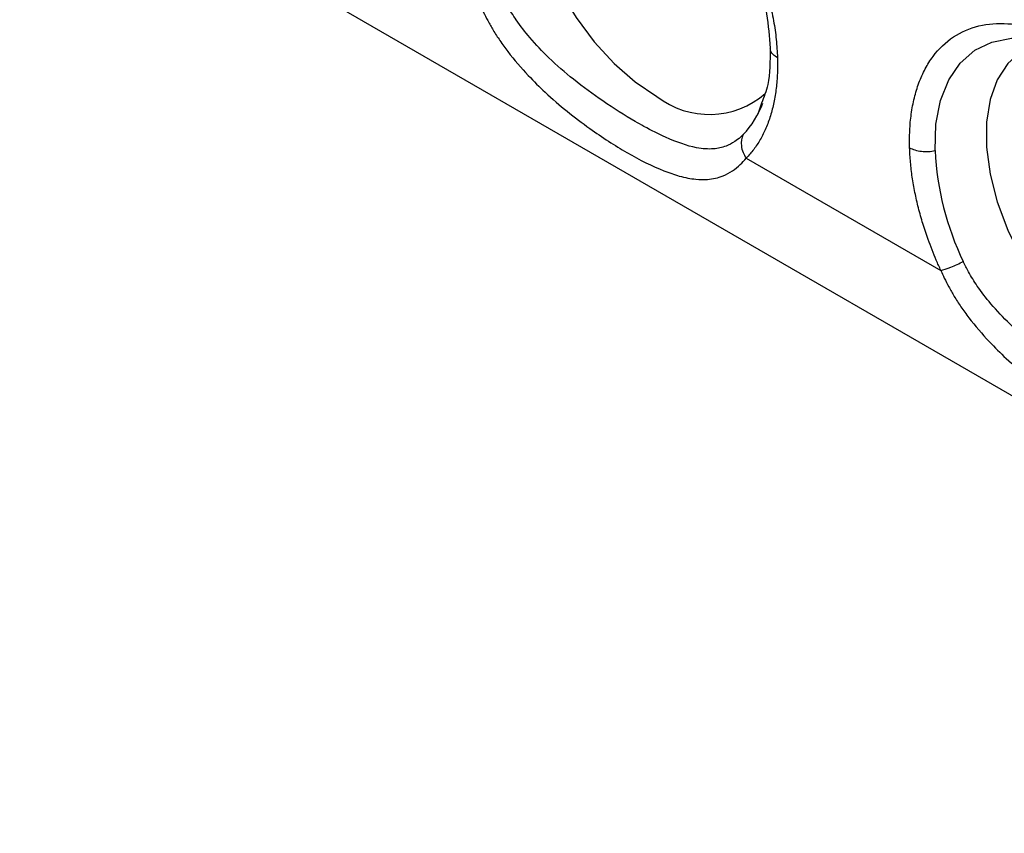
# Model space of a CAD drawing. Header units: millimetres. Extents: x 0 to 432, y 0 to 279.
# Tile 12 of 33: x 123 to 139, y 188 to 201. Entities that reach past the tile are written whole.
import ezdxf

# ---------------------------------------------------------------- set-up
doc = ezdxf.new("R2010")
doc.units = ezdxf.units.MM

msp = doc.modelspace()

# ---------------------------------------------------------------- linework, layer by layer
for p, q in [((123.262, 204.604), (151.455, 188.328)), ((135.209, 200.087), (135.149, 199.909)), ((134.963, 199.202), (138.097, 197.392))]:
    msp.add_line(p, q)
at = {"flags": 128}
for points in [[(132.377, 205.367), (132.222, 205.33), (131.964, 205.205), (131.749, 205.01), (131.582, 204.75), (131.468, 204.433), (131.411, 204.068), (131.411, 203.663), (131.468, 203.231), (131.582, 202.782), (131.749, 202.33), (131.964, 201.887), (132.222, 201.464), (132.515, 201.073), (132.836, 200.726), (133.176, 200.43), (133.525, 200.195)], [(138.004, 199.322), (138.019, 199.747), (138.094, 200.13), (138.225, 200.461), (138.41, 200.733), (138.643, 200.938), (138.92, 201.072), (139.234, 201.132), (139.413, 201.132)], [(139.802, 201.081), (139.647, 201.044), (139.389, 200.919), (139.174, 200.724), (139.007, 200.464), (138.893, 200.147), (138.835, 199.781), (138.835, 199.377), (138.893, 198.944), (139.007, 198.496), (139.174, 198.044), (139.389, 197.601), (139.647, 197.178), (139.94, 196.787), (140.261, 196.439), (140.6, 196.144), (140.95, 195.909)]]:
    msp.add_lwpolyline(points, dxfattribs=at)
for centre, radius, start, end in [((134.368, 201.273), 1.368, 231.985, 311.2737), ((133.856, 200.592), 1.463, 316.3417, 339.8729), ((142.703, 199.568), 4.706, 182.989, 205.5832)]:
    msp.add_arc(centre, radius, start, end)
for points, knots in [([(130.17, 203.654), (130.169, 203.701), (130.167, 203.795), (130.171, 203.932), (130.181, 204.066), (130.201, 204.245), (130.242, 204.461), (130.317, 204.706), (130.417, 204.93), (130.588, 205.199), (130.862, 205.462), (131.273, 205.64), (131.739, 205.676), (132.227, 205.579), (132.72, 205.368), (133.214, 205.051), (133.711, 204.623), (134.194, 204.082), (134.63, 203.452), (134.932, 202.882), (135.126, 202.418), (135.245, 202.075), (135.339, 201.739), (135.406, 201.418), (135.45, 201.109), (135.461, 200.916), (135.466, 200.819)], [0, 0, 0, 0, 0.014559, 0.029092, 0.043631, 0.058206, 0.08904, 0.119918, 0.152052, 0.184233, 0.249865, 0.315535, 0.379875, 0.441677, 0.500012, 0.557948, 0.61942, 0.683543, 0.749134, 0.814837, 0.847077, 0.879363, 0.91036, 0.9414, 0.970689, 1, 1, 1, 1]), ([(132.11, 205.397), (132.188, 205.387), (132.366, 205.363), (132.648, 205.251), (132.928, 205.104), (133.189, 204.932), (133.421, 204.751), (133.636, 204.559), (133.905, 204.29), (134.191, 203.95), (134.487, 203.526), (134.735, 203.107), (134.97, 202.62), (135.166, 202.082), (135.308, 201.516), (135.335, 201.156), (135.349, 200.974)], [0, 0, 0, 0, 0.05827, 0.133284, 0.19593, 0.250349, 0.309874, 0.352437, 0.396582, 0.495123, 0.559335, 0.63317, 0.715837, 0.805949, 0.901503, 1, 1, 1, 1]), ([(134.914, 199.582), (134.899, 199.567), (134.855, 199.524), (134.765, 199.455), (134.623, 199.382), (134.423, 199.339), (134.113, 199.362), (133.741, 199.495), (133.392, 199.67), (133.057, 199.859), (132.677, 200.097), (132.199, 200.445), (131.802, 200.791), (131.492, 201.115), (131.272, 201.401), (131.127, 201.631), (131.061, 201.767), (131.034, 201.822)], [0, 0, 0, 0, 0.0170596, 0.050363, 0.1001181, 0.1666884, 0.250078, 0.3843866, 0.4678436, 0.499981, 0.613663, 0.7133249, 0.7988196, 0.8702065, 0.9273748, 0.9705393, 1, 1, 1, 1]), ([(130.673, 201.678), (130.691, 201.637), (130.73, 201.549), (130.801, 201.41), (130.89, 201.256), (130.998, 201.089), (131.179, 200.839), (131.423, 200.557), (131.858, 200.125), (132.408, 199.689), (133.067, 199.263), (133.544, 199.026), (133.902, 198.903), (134.135, 198.857), (134.37, 198.853), (134.566, 198.897), (134.737, 198.989), (134.86, 199.087), (134.931, 199.166), (134.963, 199.202)], [0, 0, 0, 0, 0.019164, 0.041258, 0.066278, 0.094229, 0.125117, 0.19606, 0.250171, 0.385371, 0.499883, 0.624762, 0.682508, 0.749855, 0.801498, 0.874911, 0.924089, 0.965776, 1, 1, 1, 1]), ([(137.594, 199.368), (137.594, 199.415), (137.592, 199.509), (137.596, 199.646), (137.605, 199.78), (137.626, 199.959), (137.667, 200.175), (137.741, 200.42), (137.842, 200.644), (138.012, 200.913), (138.287, 201.176), (138.697, 201.354), (139.163, 201.39), (139.652, 201.293), (140.144, 201.082), (140.639, 200.765), (141.136, 200.337), (141.619, 199.796), (142.055, 199.166), (142.356, 198.596), (142.551, 198.132), (142.67, 197.789), (142.764, 197.453), (142.83, 197.132), (142.875, 196.823), (142.885, 196.63), (142.89, 196.533)], [0, 0, 0, 0, 0.014559, 0.029092, 0.043631, 0.058206, 0.08904, 0.119918, 0.152052, 0.184233, 0.249865, 0.315535, 0.379875, 0.441677, 0.500012, 0.557948, 0.61942, 0.683543, 0.749134, 0.814837, 0.847077, 0.879363, 0.91036, 0.9414, 0.970689, 1, 1, 1, 1]), ([(135.349, 200.974), (135.348, 200.767), (135.346, 200.431), (135.247, 200.183), (135.209, 200.087)], [0, 0, 0, 0, 0.614265, 1, 1, 1, 1]), ([(135.466, 200.819), (135.442, 200.834), (135.395, 200.865), (135.355, 200.919), (135.352, 200.958), (135.351, 200.975)], [0, 0, 0, 0, 0.344139, 0.701896, 1, 1, 1, 1]), ([(135.466, 200.819), (135.467, 200.777), (135.468, 200.692), (135.465, 200.568), (135.458, 200.446), (135.442, 200.287), (135.411, 200.095), (135.356, 199.88), (135.282, 199.68), (135.192, 199.5), (135.087, 199.338), (135.004, 199.247), (134.963, 199.202)], [0, 0, 0, 0, 0.062088, 0.124098, 0.186136, 0.248306, 0.374056, 0.500026, 0.625775, 0.751746, 0.875818, 1, 1, 1, 1]), ([(134.914, 199.582), (134.888, 199.531), (134.876, 199.465), (134.893, 199.328), (134.923, 199.259), (134.963, 199.202)], [0, 0, 0, 0, 0.5, 0.5, 1, 1, 1, 1]), ([(138.097, 197.392), (138.073, 197.448), (138.023, 197.558), (137.955, 197.725), (137.881, 197.921), (137.806, 198.147), (137.735, 198.4), (137.678, 198.65), (137.635, 198.896), (137.606, 199.137), (137.598, 199.291), (137.594, 199.368)], [0, 0, 0, 0, 0.082862, 0.16568, 0.248652, 0.374209, 0.500015, 0.625573, 0.751379, 0.875628, 1, 1, 1, 1]), ([(137.594, 199.368), (137.644, 199.341), (137.712, 199.321), (137.859, 199.304), (137.937, 199.309), (138.004, 199.322)], [0, 0, 0, 0, 0.5, 0.5, 1, 1, 1, 1]), ([(138.097, 197.392), (138.138, 197.403), (138.195, 197.422), (138.325, 197.474), (138.396, 197.506), (138.459, 197.536)], [0, 0, 0, 0, 0.5, 0.5, 1, 1, 1, 1]), ([(142.339, 195.296), (142.324, 195.281), (142.28, 195.238), (142.189, 195.169), (142.048, 195.096), (141.848, 195.053), (141.538, 195.076), (141.165, 195.209), (140.817, 195.384), (140.482, 195.573), (140.102, 195.811), (139.624, 196.159), (139.226, 196.505), (138.917, 196.829), (138.697, 197.115), (138.552, 197.345), (138.485, 197.481), (138.459, 197.536)], [0, 0, 0, 0, 0.01706, 0.050363, 0.100118, 0.166688, 0.250078, 0.384387, 0.467844, 0.499981, 0.613663, 0.713325, 0.79882, 0.870206, 0.927375, 0.970539, 1, 1, 1, 1]), ([(138.097, 197.392), (138.116, 197.351), (138.155, 197.263), (138.226, 197.123), (138.314, 196.969), (138.423, 196.802), (138.604, 196.553), (138.847, 196.271), (139.283, 195.839), (139.833, 195.403), (140.491, 194.977), (140.969, 194.74), (141.326, 194.617), (141.56, 194.571), (141.795, 194.567), (141.99, 194.611), (142.161, 194.703), (142.285, 194.801), (142.355, 194.88), (142.387, 194.916)], [0, 0, 0, 0, 0.019164, 0.041258, 0.066278, 0.094229, 0.125117, 0.19606, 0.250171, 0.385371, 0.499883, 0.624762, 0.682508, 0.749855, 0.801498, 0.874911, 0.924089, 0.965776, 1, 1, 1, 1])]:
    msp.add_open_spline(points, degree=3, knots=knots)

doc.saveas('drawing.dxf')
